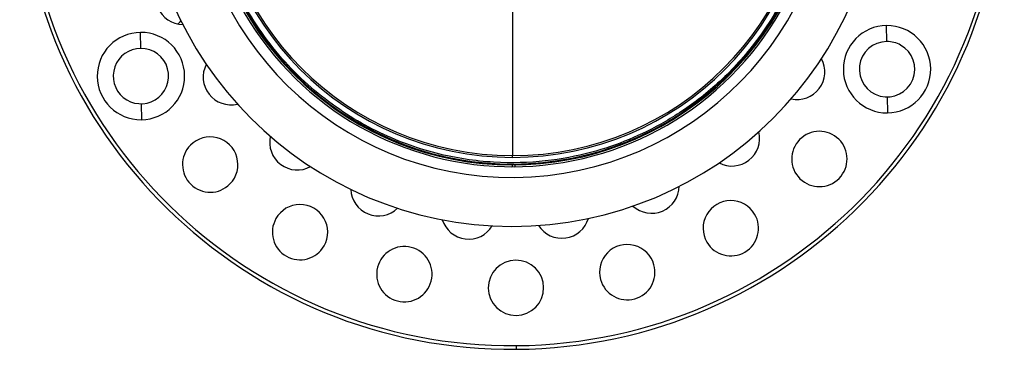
# Paper-space layout '_Inferior' of a CAD drawing. Header units: millimetres. Extents: x -40 to 40, y -40 to 40.
# Tile 1 of 25: x -40 to 40, y -40 to -13.2. Entities that reach past the tile are written whole.
import ezdxf

# ---------------------------------------------------------------- set-up
doc = ezdxf.new("R2010")
doc.units = ezdxf.units.MM

psp = doc.layouts.new('_Inferior')

# ---------------------------------------------------------------- linework, layer by layer
at = {"color": 7, "linetype": 'Continuous', "lineweight": 25}
for p, q in [((-30.169, -15.528), (-30.181, -14.228)), ((30.45, -14.97), (30.438, -13.67)), ((30.491, -19.47), (30.503, -20.77)), ((-30.128, -20.028), (-30.116, -21.328)), ((9.548, -23.025), (9.51, -22.933)), ((0.047, -24.389), (0.047, -24.249)), ((0, -24.926), (0, -25.15)), ((0.23, -24.999), (0.231, -25.149)), ((0.368, -39.998), (0.365, -39.698))]:
    psp.add_line(p, q, dxfattribs=at)
at = {"color": 7, "linetype": 'Continuous', "lineweight": 25, "flags": 128}
psp.add_lwpolyline([(-27.148, -13.547), (-26.967, -13.363), (-26.899, -13.284)], dxfattribs=at)
at = {"color": 7, "linetype": 'Continuous', "lineweight": 25}
for centre, radius, start, end in [((0, 0), 40, 270.52734, 90.52734), ((0, 0), 40, 90.52734, 270.52734), ((0, 0), 39.7, 90.52734, 270.52734), ((0, 0), 39.7, 270.52734, 90.52734), ((0, 0), 30, 90, 270), ((0, 0), 30, 270, 90), ((0, 0), 26.02, 90.52734, 270.52734), ((0, 0), 26.02, 270.52734, 90.52734), ((0, 0), 25.15, 90, 270.52734), ((0, 0), 25, 11.06952, 348.93048), ((0, 0), 24.926, 112.52267, 90), ((0, 0), 25.15, 270, 90.52734), ((0.047, 0), 24.389, 90, 270), ((0.047, 0), 24.249, 90, 270), ((0.047, 0), 24.389, 270, 90), ((0.047, 0), 24.249, 270, 90), ((-26.689, -11.344), 2.25, 137.44053, 268.61414), ((-30.149, -17.778), 3.55, 90.52734, 270.52734), ((-30.149, -17.778), 3.55, 270.52734, 90.52734), ((30.471, -17.22), 3.55, 90.52734, 270.52734), ((30.471, -17.22), 3.55, 270.52734, 90.52734), ((30.471, -17.22), 2.25, 90.52734, 60.52734), ((30.471, -17.22), 2.25, 60.52734, 90.52734), ((-30.149, -17.778), 2.25, 90.52734, 300.52734), ((-30.149, -17.778), 2.25, 300.52734, 90.52734), ((23.169, -17.442), 2.25, 257.44053, 28.61414), ((-22.844, -17.865), 2.25, 152.44053, 283.61414), ((17.865, -22.844), 2.25, 242.44053, 13.61414), ((24.975, -24.52), 2.25, 45.52734, 225.52734), ((-24.52, -24.975), 2.25, 315.52734, 135.52734), ((-17.442, -23.169), 2.25, 167.44053, 298.61414), ((24.975, -24.52), 2.25, 225.52734, 45.52734), ((-24.52, -24.975), 2.25, 135.52734, 315.52734), ((-10.851, -26.894), 2.25, 182.44053, 313.61414), ((11.344, -26.689), 2.25, 227.44053, 358.61414), ((17.778, -30.149), 2.25, 30.52734, 210.52734), ((-17.22, -30.471), 2.25, 330.52734, 150.52734), ((-17.22, -30.471), 2.25, 150.52734, 330.52734), ((-3.52, -28.786), 2.25, 197.44053, 328.61414), ((4.05, -28.716), 2.25, 212.44053, 343.61414), ((17.778, -30.149), 2.25, 210.52734, 30.52734), ((-8.747, -33.889), 2.25, 345.52734, 165.52734), ((9.369, -33.723), 2.25, 15.52734, 195.52734), ((0.322, -34.999), 2.25, 0.52734, 180.52734), ((-8.747, -33.889), 2.25, 165.52734, 345.52734), ((9.369, -33.723), 2.25, 195.52734, 15.52734), ((0.322, -34.999), 2.25, 180.52734, 0.52734)]:
    psp.add_arc(centre, radius, start, end, dxfattribs=at)
for points in [[(-9.51, 22.933), (-8.554, 23.329), (-7.514, 23.691), (-5.249, 24.294), (-4.024, 24.534), (-1.392, 24.823), (0.016, 24.871), (2.986, 24.691), (4.548, 24.462), (7.755, 23.642), (9.4, 23.05), (12.65, 21.439), (14.255, 20.419), (17.264, 17.947), (18.667, 16.494), (21.106, 13.23), (22.14, 11.421), (23.725, 7.599), (24.275, 5.588), (24.861, 1.556), (24.898, -0.463), (24.522, -4.339), (24.109, -6.195), (22.953, -9.633), (22.21, -11.216), (20.525, -14.065), (19.583, -15.332), (17.612, -17.561), (16.583, -18.524), (14.518, -20.182), (13.483, -20.879), (11.457, -22.056), (10.465, -22.537), (9.51, -22.933)], [(9.51, -22.933), (8.554, -23.329), (7.514, -23.691), (5.249, -24.294), (4.024, -24.534), (1.392, -24.823), (-0.016, -24.871), (-2.986, -24.691), (-4.548, -24.462), (-7.755, -23.642), (-9.4, -23.05), (-12.65, -21.439), (-14.255, -20.419), (-17.264, -17.947), (-18.667, -16.494), (-21.106, -13.23), (-22.14, -11.421), (-23.725, -7.599), (-24.275, -5.588), (-24.861, -1.556), (-24.898, 0.463), (-24.522, 4.339), (-24.109, 6.195), (-22.953, 9.633), (-22.21, 11.216), (-20.525, 14.065), (-19.583, 15.332), (-17.612, 17.561), (-16.583, 18.524), (-14.518, 20.182), (-13.483, 20.879), (-11.457, 22.056), (-10.465, 22.537), (-9.51, 22.933)]]:
    psp.add_open_spline(points, degree=3, knots=[0, 0, 0, 0, 0.0625, 0.0625, 0.125, 0.125, 0.1875, 0.1875, 0.25, 0.25, 0.3125, 0.3125, 0.375, 0.375, 0.4375, 0.4375, 0.5, 0.5, 0.5625, 0.5625, 0.625, 0.625, 0.6875, 0.6875, 0.75, 0.75, 0.8125, 0.8125, 0.875, 0.875, 0.9375, 0.9375, 1, 1, 1, 1], dxfattribs=at)
psp.add_open_spline([(0.047, -11.975), (0.047, -14.968), (0.047, -18.99), (0.047, -24.249)], degree=3, dxfattribs=at)

doc.saveas('drawing.dxf')
